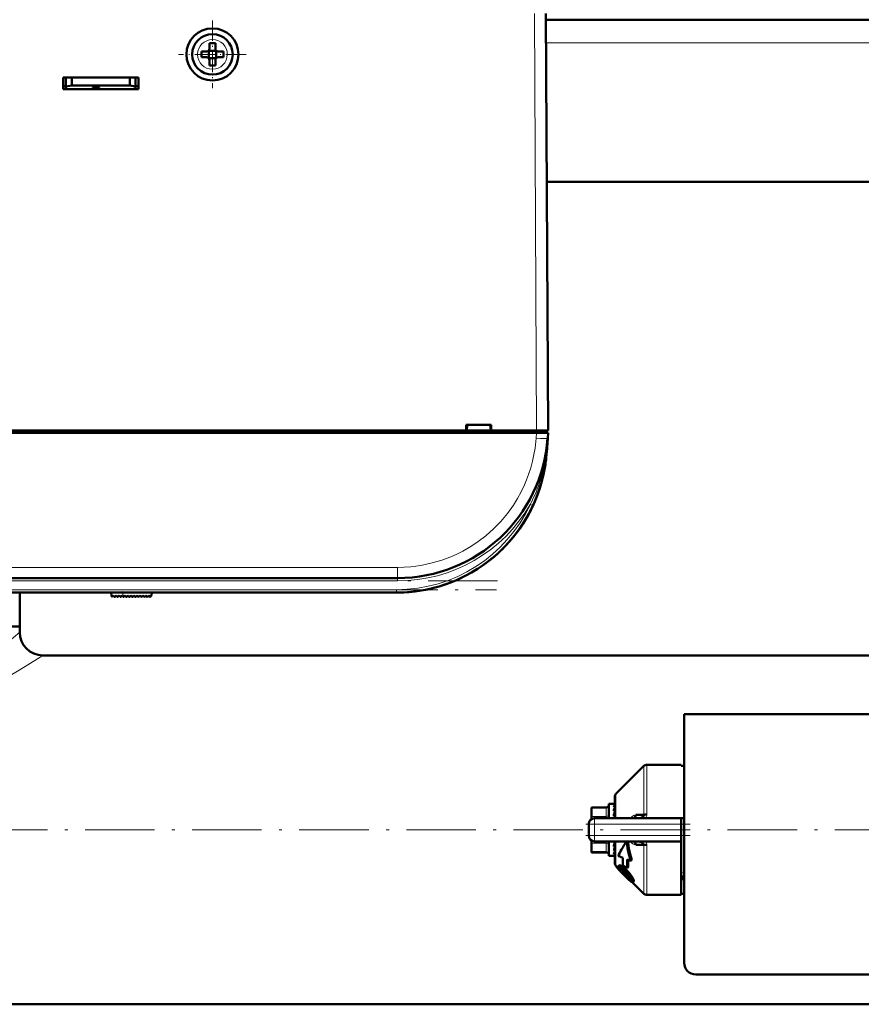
# Model space of a CAD drawing. Extents: x -1351 to 1763, y -1300 to 601.
# Tile 29 of 91: x 143 to 288, y -1297 to -1127. Entities that reach past the tile are written whole.
import ezdxf

# ---------------------------------------------------------------- set-up
doc = ezdxf.new("R2010")
doc.units = 0
doc.linetypes.add('DASHDOT', pattern=[18.5, 12, -3, 0.5, -3])

msp = doc.modelspace()

# ---------------------------------------------------------------- linework, layer by layer
at = {"color": 7, "lineweight": 18}
for p, q in [((231.72, -1126.28), (232.1, -1198.33)), ((176.13, -1130.76), (176.1, -1130.76)), ((329.45, -1131.33), (233.75, -1131.33)), ((173.53, -1133.31), (173.53, -1133.33)), ((178.67, -1133.36), (178.67, -1133.33)), ((176.08, -1135.9), (176.1, -1135.9)), ((232.01, -1199.65), (232.08, -1198.73)), ((232.11, -1198.33), (232.11, -1198.73)), ((234.01, -1199.7), (234.01, -1199.65)), ((231.02, -1211.09), (231.34, -1211.24)), ((231.34, -1211.24), (231.47, -1211.3)), ((35.13, -1221.97), (208.07, -1221.97)), ((208.07, -1221.97), (208.07, -1223.83)), ((208.07, -1224.33), (35.13, -1224.33)), ((208.07, -1224.33), (208.07, -1223.83)), ((35.31, -1225.83), (207.9, -1225.83)), ((160.67, -1227.06), (160.61, -1226.33)), ((207.9, -1225.83), (207.9, -1226.33)), ((250.64, -1264.75), (250.64, -1256.29)), ((251.14, -1256.08), (251.14, -1264.7)), ((245.81, -1261.12), (245.81, -1265.33)), ((244.1, -1263.58), (241.6, -1263.58)), ((244.1, -1263.45), (244.1, -1263.58)), ((244.1, -1265.02), (244.1, -1263.58)), ((241.6, -1265.02), (244.1, -1265.02)), ((242.1, -1266.33), (242.1, -1265.33)), ((244.1, -1265.02), (244.1, -1265.33)), ((242.1, -1266.33), (241.1, -1266.33)), ((242.1, -1266.33), (242.1, -1268.33)), ((257.1, -1266.33), (242.1, -1266.33)), ((242.1, -1268.33), (241.1, -1268.33)), ((242.1, -1268.33), (257.1, -1268.33)), ((242.1, -1269.33), (242.1, -1268.33)), ((244.1, -1269.33), (244.1, -1269.64)), ((245.81, -1273.54), (245.81, -1269.33)), ((244.1, -1269.64), (241.6, -1269.64)), ((244.1, -1271.09), (244.1, -1269.64)), ((250.64, -1278.38), (250.64, -1269.92)), ((251.14, -1269.97), (251.14, -1278.58)), ((241.6, -1271.09), (244.1, -1271.09)), ((244.1, -1271.09), (244.1, -1271.22)), ((246.57, -1273.48), (246.42, -1273.63)), ((246.57, -1274), (246.48, -1274.09)), ((246.75, -1274.21), (246.61, -1274.36)), ((247.33, -1273.97), (247.18, -1274.13)), ((247.06, -1274.6), (246.92, -1274.74)), ((247.51, -1275.07), (247.36, -1275.21)), ((247.94, -1275.48), (247.79, -1275.63)), ((248.11, -1274.79), (247.95, -1274.94)), ((248.4, -1275.92), (248.29, -1276.03)), ((248.66, -1275.58), (248.51, -1275.73)), ((248.88, -1276.12), (248.74, -1276.27))]:
    msp.add_line(p, q, dxfattribs=at)
at = {"color": 7, "lineweight": 50}
for p, q in [((233.72, -1126.28), (234.1, -1198.33)), ((329.47, -1127.33), (233.73, -1127.33)), ((175.6, -1131.41), (175.6, -1132.33)), ((176.6, -1131.41), (176.6, -1132.33)), ((175.1, -1132.83), (174.18, -1132.83)), ((175.47, -1132.7), (175.46, -1132.69)), ((176.74, -1132.7), (175.47, -1132.7)), ((175.47, -1133.97), (175.47, -1132.7)), ((176.75, -1132.69), (176.74, -1132.7)), ((176.74, -1132.7), (176.74, -1133.97)), ((177.1, -1132.83), (178.02, -1132.83)), ((175.1, -1133.83), (174.18, -1133.83)), ((175.47, -1133.97), (175.46, -1133.98)), ((176.74, -1133.97), (175.47, -1133.97)), ((175.6, -1135.25), (175.6, -1134.33)), ((176.6, -1135.25), (176.6, -1134.33)), ((176.74, -1133.97), (176.75, -1133.98)), ((178.02, -1133.83), (177.1, -1133.83)), ((150.3, -1139.33), (150.3, -1137.33)), ((150.3, -1137.33), (163.3, -1137.33)), ((150.8, -1137.33), (150.8, -1138.89)), ((151.8, -1138.72), (151.8, -1137.33)), ((161.8, -1137.33), (161.8, -1138.72)), ((162.8, -1137.33), (162.8, -1138.89)), ((163.3, -1137.33), (163.3, -1139.33)), ((150.3, -1138.83), (150.8, -1138.83)), ((163.3, -1139.33), (150.3, -1139.33)), ((150.8, -1138.89), (151.8, -1138.72)), ((150.8, -1139.33), (150.8, -1138.89)), ((155.4, -1139.33), (150.8, -1139.33)), ((151.8, -1138.72), (161.8, -1138.72)), ((155.4, -1139.33), (155.4, -1139.12)), ((155.4, -1139.12), (155.4, -1139.33)), ((156.6, -1139.12), (155.4, -1139.12)), ((155.4, -1139.12), (155.4, -1139.33)), ((156.6, -1139.33), (156.6, -1139.12)), ((162.8, -1139.33), (156.6, -1139.33)), ((161.8, -1138.72), (162.8, -1138.89)), ((162.8, -1138.83), (163.3, -1138.83)), ((162.8, -1138.89), (162.8, -1139.33)), ((329.32, -1155.33), (233.88, -1155.33)), ((233.99, -1176.33), (233.98, -1175.78)), ((219.95, -1198.33), (219.95, -1197.33)), ((219.95, -1197.33), (224.25, -1197.33)), ((220.1, -1197.33), (220.04, -1198.33)), ((220.1, -1197.33), (220.04, -1198.33)), ((224.1, -1197.33), (224.17, -1198.33)), ((224.25, -1197.33), (224.25, -1198.33)), ((232.08, -1198.73), (11.12, -1198.73)), ((125.25, -1198.33), (219.95, -1198.33)), ((219.95, -1198.33), (220.04, -1198.33)), ((220, -1198.33), (224.2, -1198.33)), ((224.17, -1198.33), (220.04, -1198.33)), ((224.17, -1198.33), (224.25, -1198.33)), ((224.25, -1198.33), (232.1, -1198.33)), ((232.08, -1198.73), (234.07, -1198.73)), ((232.1, -1198.33), (234.1, -1198.33)), ((232.11, -1198.33), (233.8, -1198.33)), ((233.8, -1198.73), (233.8, -1198.33)), ((234.07, -1198.73), (234.01, -1199.65)), ((234.01, -1199.65), (233.84, -1202.15)), ((232.23, -1209.51), (232.22, -1209.51)), ((232.23, -1209.51), (232.22, -1209.51)), ((230.94, -1212.37), (231.09, -1212.09)), ((230.94, -1212.37), (230.99, -1212.29)), ((225.61, -1219.37), (225.63, -1219.35)), ((224.03, -1220.72), (224.1, -1220.67)), ((224.03, -1220.72), (224.03, -1220.72)), ((224.17, -1220.61), (224.04, -1220.71)), ((224.23, -1220.56), (224.24, -1220.55)), ((208.07, -1223.83), (35.13, -1223.83)), ((207.9, -1226.33), (35.31, -1226.33)), ((142.8, -1232.18), (142.8, -1226.33)), ((158.65, -1226.92), (158.6, -1226.33)), ((165.6, -1226.33), (165.56, -1226.83)), ((158.82, -1226.98), (158.97, -1226.83)), ((158.97, -1226.83), (159.11, -1227.03)), ((159.27, -1227.05), (159.48, -1226.83)), ((159.48, -1226.83), (159.62, -1227.03)), ((159.78, -1227.05), (159.99, -1226.83)), ((159.99, -1226.83), (160.13, -1227.03)), ((160.29, -1227.05), (160.5, -1226.83)), ((160.5, -1226.83), (160.64, -1227.03)), ((161.01, -1226.83), (160.8, -1227.05)), ((161.15, -1227.03), (161.01, -1226.83)), ((161.52, -1226.83), (161.31, -1227.05)), ((161.66, -1227.03), (161.52, -1226.83)), ((162.03, -1226.83), (161.82, -1227.05)), ((162.17, -1227.03), (162.03, -1226.83)), ((162.54, -1226.83), (162.33, -1227.05)), ((162.68, -1227.03), (162.54, -1226.83)), ((163.05, -1226.83), (162.84, -1227.05)), ((163.19, -1227.03), (163.05, -1226.83)), ((163.56, -1226.83), (163.35, -1227.05)), ((163.7, -1227.03), (163.56, -1226.83)), ((164.07, -1226.83), (163.86, -1227.05)), ((164.21, -1227.03), (164.07, -1226.83)), ((164.58, -1226.83), (164.37, -1227.05)), ((164.72, -1227.03), (164.58, -1226.83)), ((165.09, -1226.83), (164.88, -1227.05)), ((165.23, -1227.03), (165.09, -1226.83)), ((165.56, -1226.83), (165.39, -1227.03)), ((142.8, -1232.18), (128.75, -1232.18)), ((142.8, -1232.18), (131.77, -1232.18)), ((142.8, -1233.18), (142.8, -1232.18)), ((416.4, -1237.18), (146.8, -1237.18)), ((341.6, -1247.33), (257.6, -1247.33)), ((257.6, -1247.33), (257.6, -1290.33)), ((245.81, -1261.12), (250.64, -1256.29)), ((251.14, -1256.08), (257.1, -1256.08)), ((257.1, -1256.26), (257.1, -1256.08)), ((257.6, -1256.26), (257.1, -1256.26)), ((245.6, -1265.33), (245.6, -1261.62)), ((241.6, -1263.45), (241.6, -1263.58)), ((244.1, -1263.45), (241.6, -1263.45)), ((241.6, -1265.02), (241.6, -1263.58)), ((244.6, -1262.83), (244.6, -1265.33)), ((245.43, -1262.83), (244.6, -1262.83)), ((245.43, -1262.83), (245.43, -1262.83)), ((245.6, -1262.83), (245.43, -1262.83)), ((245.6, -1262.98), (245.43, -1262.98)), ((245.6, -1263.4), (245.43, -1263.4)), ((245.6, -1264.07), (245.43, -1264.07)), ((245.6, -1263.8), (245.59, -1264.07)), ((245.6, -1263.88), (245.59, -1264.07)), ((245.6, -1263.92), (245.6, -1263.95)), ((241.25, -1265.81), (241.26, -1265.79)), ((241.6, -1265.02), (241.6, -1265.47)), ((242.1, -1265.33), (257.1, -1265.33)), ((245.6, -1264.95), (245.43, -1264.95)), ((245.55, -1265.33), (245.6, -1265.06)), ((245.6, -1264.48), (245.58, -1264.95)), ((245.59, -1264.73), (245.6, -1264.79)), ((245.6, -1265.27), (245.6, -1265.33)), ((249.24, -1264.76), (250.64, -1264.75)), ((249.44, -1265.33), (249.42, -1265.33)), ((257.1, -1265.33), (257.1, -1266.33)), ((257.1, -1265.33), (257.6, -1265.33)), ((241.1, -1268.33), (241.1, -1266.33)), ((257.1, -1266.33), (257.1, -1268.33)), ((241.25, -1268.86), (241.26, -1268.87)), ((241.6, -1269.28), (241.6, -1269.2)), ((241.6, -1269.64), (241.6, -1269.28)), ((242.1, -1269.33), (257.1, -1269.33)), ((244.6, -1269.33), (244.6, -1269.58)), ((245.6, -1273.05), (245.6, -1269.33)), ((247.92, -1269.57), (247.67, -1269.33)), ((249.44, -1269.33), (249.42, -1269.33)), ((257.1, -1268.33), (257.1, -1269.33)), ((257.1, -1278.58), (257.1, -1269.33)), ((241.6, -1271.09), (241.6, -1269.64)), ((244.6, -1269.58), (244.6, -1271.83)), ((245.6, -1270.22), (245.43, -1270.22)), ((245.6, -1270.99), (245.43, -1270.99)), ((245.56, -1269.58), (245.6, -1269.39)), ((245.6, -1269.94), (245.57, -1269.55)), ((245.6, -1269.81), (245.58, -1269.49)), ((245.6, -1270.51), (245.59, -1270.35)), ((245.6, -1270.61), (245.59, -1270.38)), ((250.64, -1269.92), (249.24, -1269.9)), ((250.64, -1269.92), (250.64, -1269.88)), ((241.6, -1271.09), (241.6, -1271.22)), ((244.1, -1271.22), (241.6, -1271.22)), ((245.53, -1271.83), (244.6, -1271.83)), ((245.6, -1271.53), (245.43, -1271.53)), ((245.6, -1271.8), (245.43, -1271.8)), ((247.01, -1272.16), (246.21, -1271.85)), ((247.74, -1272.44), (248.38, -1272.68)), ((248.57, -1272.5), (248.38, -1272.68)), ((246.2, -1273.93), (245.81, -1273.54)), ((246.34, -1273.5), (246.19, -1273.65)), ((246.61, -1274.36), (246.48, -1274.09)), ((246.5, -1274.38), (246.48, -1274.4)), ((246.5, -1274.38), (246.48, -1274.4)), ((247.72, -1273.95), (247.01, -1273.43)), ((247.89, -1273.79), (247.72, -1273.95)), ((247.38, -1275.23), (247.36, -1275.21)), ((247.51, -1275.07), (247.53, -1275.09)), ((248.29, -1276.03), (247.79, -1275.63)), ((247.94, -1275.48), (248.37, -1275.84)), ((257.1, -1275.85), (257.1, -1276.08)), ((257.57, -1275.85), (257.1, -1275.85)), ((250.64, -1278.38), (248.68, -1276.41)), ((248.87, -1276.25), (248.72, -1276.4)), ((251.14, -1278.58), (257.1, -1278.58)), ((257.6, -1278.4), (257.1, -1278.4)), ((259.6, -1292.33), (339.6, -1292.33)), ((541.6, -1297.48), (-298.4, -1297.48))]:
    msp.add_line(p, q, dxfattribs=at)
at = {"color": 7, "linetype": 'DASHDOT', "lineweight": 18, "ltscale": 0.292499}
msp.add_line((176.1, -1127.48), (176.1, -1139.18), dxfattribs=at)
at = {"color": 7, "linetype": 'DASHDOT', "lineweight": 18, "ltscale": 0.2925}
msp.add_line((181.95, -1133.33), (170.25, -1133.33), dxfattribs=at)
at = {"color": 7, "linetype": 'DASHDOT', "lineweight": 18, "ltscale": 0.012015}
msp.add_line((232.11, -1198.29), (232.11, -1198.77), dxfattribs=at)
at = {"color": 7, "linetype": 'DASHDOT', "lineweight": 18}
for p, q in [((225.37, -1224.33), (17.84, -1224.33)), ((18.05, -1225.83), (225.16, -1225.83)), ((-382.4, -1267.33), (625.6, -1267.33))]:
    msp.add_line(p, q, dxfattribs=at)
at = {"color": 7, "linetype": 'DASHDOT', "lineweight": 18, "ltscale": 0.028003}
msp.add_line((160.68, -1227.18), (160.59, -1226.07), dxfattribs=at)
at = {"color": 7, "linetype": 'DASHDOT', "lineweight": 18, "ltscale": 0.45}
msp.add_line((240.6, -1266.33), (258.6, -1266.33), dxfattribs=at)
at = {"color": 7, "linetype": 'DASHDOT', "lineweight": 18, "ltscale": 0.060016}
msp.add_line((242.1, -1266.13), (242.1, -1268.53), dxfattribs=at)
at = {"color": 7, "linetype": 'DASHDOT', "lineweight": 18, "ltscale": 0.450015}
msp.add_line((258.6, -1268.33), (240.6, -1268.33), dxfattribs=at)
at = {"color": 7, "lineweight": 18}
for points in [[(208.07, -1221.97), (209.21, -1221.95), (210.39, -1221.86), (212.1, -1221.63), (213.85, -1221.26), (215.7, -1220.73), (216.63, -1220.4), (217.55, -1220.02), (218.46, -1219.61), (219.36, -1219.15), (220.71, -1218.37), (222.03, -1217.49), (223.3, -1216.52), (224.65, -1215.33), (225.9, -1214.04), (227.05, -1212.67), (228.09, -1211.22), (228.79, -1210.08), (229.43, -1208.92), (230, -1207.73), (230.38, -1206.83), (230.72, -1205.92), (231.09, -1204.78), (231.39, -1203.65), (231.64, -1202.49), (231.84, -1201.35), (232.01, -1199.65)], [(128.43, -1242.9), (129.49, -1242.45), (130.53, -1241.96), (131.66, -1241.37), (132.76, -1240.74), (134.5, -1239.65), (136.14, -1238.53), (137.85, -1237.26), (139.39, -1236.05), (140.65, -1235.02), (142.8, -1233.18)], [(128.37, -1246.13), (129.67, -1245.77), (130.94, -1245.38), (132.26, -1244.91), (133.55, -1244.41), (135.15, -1243.73), (136.69, -1243.01), (138.64, -1242.03), (140.47, -1241.04), (142.15, -1240.07), (143.74, -1239.12), (146.8, -1237.18)], [(248.27, -1265.33), (248.53, -1265.06), (248.83, -1264.86), (249.04, -1264.79), (249.24, -1264.76)], [(250.91, -1265.33), (251.05, -1265.1), (251.13, -1264.84), (251.14, -1264.7)], [(249.24, -1269.9), (248.98, -1269.86), (248.73, -1269.75), (248.48, -1269.57), (248.27, -1269.33)], [(250.64, -1269.88), (250.62, -1269.77), (250.51, -1269.63)]]:
    msp.add_lwpolyline(points, dxfattribs=at)
at = {"color": 7, "lineweight": 50}
for points in [[(249.24, -1264.76), (249.2, -1264.94), (249.12, -1265.1), (249.01, -1265.23), (248.88, -1265.31), (248.75, -1265.33)], [(250.64, -1264.75), (250.64, -1264.8), (250.61, -1264.91), (250.53, -1265.02), (250.42, -1265.1), (250.15, -1265.23), (249.92, -1265.29), (249.44, -1265.33)], [(247.66, -1269.33), (247.78, -1270.48), (248.03, -1271.59), (248.38, -1272.68)], [(249.24, -1269.9), (249.2, -1269.73), (249.12, -1269.57), (249.01, -1269.44), (248.88, -1269.36), (248.75, -1269.33)], [(247.92, -1269.57), (248.04, -1270.57), (248.26, -1271.55), (248.57, -1272.5)], [(245.83, -1273.57), (245.92, -1273.75), (246.11, -1273.99), (246.48, -1274.4)], [(246.16, -1273.8), (246.16, -1273.69), (246.19, -1273.65)], [(246.66, -1274.57), (246.36, -1274.21), (246.19, -1273.91), (246.16, -1273.8)], [(246.19, -1273.65), (246.23, -1273.63), (246.35, -1273.62), (246.42, -1273.63)], [(246.34, -1273.5), (246.39, -1273.47), (246.44, -1273.46), (246.57, -1273.48)], [(246.42, -1273.63), (246.76, -1273.8), (247.18, -1274.13)], [(246.49, -1274.02), (246.52, -1274), (246.55, -1274), (246.64, -1274.02)], [(246.57, -1273.48), (246.83, -1273.6), (247.15, -1273.82), (247.33, -1273.97)], [(246.64, -1274.02), (246.78, -1274.09), (247.01, -1274.25), (247.16, -1274.38)], [(247.91, -1275.83), (247.26, -1275.2), (246.66, -1274.57)], [(248.41, -1276.05), (248.4, -1276.06), (248.38, -1276.06), (248.36, -1276.06), (248.29, -1276.03)], [(248.51, -1275.73), (248.65, -1276.01), (248.74, -1276.27)], [(248.66, -1275.58), (248.83, -1275.95), (248.88, -1276.12)], [(248.88, -1276.12), (248.89, -1276.21), (248.87, -1276.25), (248.87, -1276.25)], [(248.67, -1276.41), (248.6, -1276.39), (248.39, -1276.26)], [(248.74, -1276.27), (248.74, -1276.34), (248.74, -1276.37), (248.72, -1276.4)]]:
    msp.add_lwpolyline(points, dxfattribs=at)
msp.add_circle((176.1, -1133.33), 4.5, dxfattribs=at)
for centre, radius, start, end in [((176.1, -1133.33), 3.5, 90, 0), ((176.1, -1148.54), 17.14, 89.9996, 91.6715), ((176.1, -1133.33), 3.5, 0, 90), ((176.1, -1148.5), 17.1, 88.3267, 90.0022), ((191.31, -1133.33), 17.13, 178.3286, 181.6729), ((175.1, -1132.33), 0.5, 270, 0), ((177.1, -1132.33), 0.5, 180, 270), ((160.93, -1133.33), 17.1, 359.9978, 1.6733), ((175.1, -1134.33), 0.5, 0, 90), ((177.1, -1134.33), 0.5, 90, 180), ((160.93, -1133.33), 17.1, 358.3267, 0.0022), ((176.1, -1118.12), 17.14, 268.3285, 270.0004), ((176.1, -1118.16), 17.1, 269.9978, 271.6733), ((231.99, -1176.83), 2, 0.3, 0.7878), ((208.07, -1197.83), 26, 270, 356), ((207.9, -1200.33), 26, 270, 356), ((207.59, -1200.3), 26.31, 352.5155, 355.9841), ((207.82, -1200.32), 26.08, 346.9169, 352.1515), ((207.9, -1200.33), 26, 270, 344.3815), ((207.9, -1200.33), 26, 313.5793, 331.8315), ((207.94, -1200.35), 25.95, 332.4099, 334.5584), ((207.94, -1200.35), 25.95, 332.4099, 334.5584), ((208.18, -1200.64), 25.58, 311.6184, 312.943), ((158.75, -1226.91), 0.1, 185, 315), ((159.2, -1226.98), 0.1, 215, 315), ((159.71, -1226.98), 0.1, 215, 315), ((160.22, -1226.98), 0.1, 215, 315), ((160.73, -1226.98), 0.1, 215, 315), ((161.24, -1226.98), 0.1, 215, 315), ((161.75, -1226.98), 0.1, 215, 315), ((162.26, -1226.98), 0.1, 215, 315), ((162.77, -1226.98), 0.1, 215, 315), ((163.28, -1226.98), 0.1, 215, 315), ((163.79, -1226.98), 0.1, 215, 315), ((164.3, -1226.98), 0.1, 215, 315), ((164.81, -1226.98), 0.1, 215, 315), ((165.31, -1226.97), 0.1, 215, 319.585), ((146.8, -1233.18), 4, 180, 270), ((251.14, -1256.78), 0.7, 90, 135.0001), ((246.3, -1261.62), 0.7, 134.9999, 180), ((244.1, -1262.95), 0.5, 270, 0), ((247.44, -1264.08), 2.12, 149.937, 161.4377), ((253.16, -1265.99), 7.97, 161.514, 166.0431), ((266.22, -1269.21), 21.23, 166.2469, 168.4153), ((242.1, -1266.33), 1, 90, 180), ((242.11, -1266.33), 1.01, 166.244, 179.8165), ((242.1, -1268.33), 1, 180, 270), ((249.41, -1272.36), 3.03, 82.3564, 89.3919), ((219, -1264.21), 27.1, 347.1687, 348.5557), ((234.56, -1267.77), 11.33, 343.5128, 347.0112), ((249.57, -1271.24), 1.9, 70.7218, 82.4764), ((249.89, -1270.39), 0.984, 50.4733, 72.0027), ((244.1, -1271.72), 0.5, 360, 90), ((242.26, -1270.06), 3.49, 335.1832, 343.3292), ((245.53, -1271.68), 0.155, 270.6792, 298.2527), ((273.18, -1272.74), 26.18, 178.7392, 181.523), ((275.8, -1273.45), 28.08, 177.9317, 181.0127), ((275.71, -1273.61), 27.82, 177.7164, 180.3616), ((246.3, -1273.05), 0.7, 180, 225), ((246.56, -1274.07), 0.0844, 142.2281, 195.7671), ((250, -1271.92), 4.18, 215.657, 222.4501), ((247.55, -1273.64), 0.981, 203.2204, 215.8096), ((250.12, -1271.81), 4.13, 215.4797, 222.3545), ((242.79, -1279.22), 6.52, 42.4528, 47.9041), ((242.24, -1279.62), 7.39, 39.3275, 48.0594), ((242.51, -1279.34), 7.21, 39.1321, 48.0819), ((255.2, -1267.31), 11.13, 221.9286, 225.2511), ((255.29, -1267.23), 11.04, 221.8785, 225.2264), ((258.58, -1264.03), 15.84, 224.9939, 227.0554), ((258.54, -1264.09), 15.56, 224.9836, 227.0806), ((242.18, -1279.89), 7.42, 39.484, 43.089), ((243.59, -1278.74), 5.6, 35.2108, 39.5692), ((252.79, -1270.78), 7.03, 226.012, 231.2417), ((243.74, -1278.48), 5.5, 29.9208, 40.0187), ((243.95, -1278.26), 5.42, 29.6206, 39.8675), ((245.97, -1277.08), 2.7, 28.5022, 35.6368), ((247.7, -1276.16), 0.739, 13.9092, 29.7326), ((248.34, -1276.01), 0.0808, 328.1442, 19.7741), ((256.6, -1276.08), 1, 1.0945, 60.0009), ((248.68, -1276.35), 0.0613, 264.0848, 312.0786), ((251.14, -1277.88), 0.7, 224.9999, 270), ((259.6, -1290.33), 2, 179.9994, 269.9994)]:
    msp.add_arc(centre, radius, start, end, dxfattribs=at)
at = {"color": 7, "lineweight": 18}
for centre, radius, start, end in [((176.1, -1133.33), 2.57, 90, 179.4706), ((176.1, -1133.33), 2.57, 0, 89.4706), ((176.1, -1133.33), 2.57, 180, 269.4706), ((176.1, -1133.33), 2.57, 270, 359.4706), ((182.87, -1196.07), 51.26, 353.1467, 355.997), ((207.95, -1199.09), 26, 332.501, 353.1573), ((207.9, -1200.33), 25.5, 270, 335.0403), ((208.07, -1197.83), 26.5, 270, 329.9738), ((250.08, -1270), 1.07, 20.5241, 38.5885), ((250.16, -1269.96), 0.975, 359.9298, 20.3824), ((258.43, -1279.67), 5.04, 99.4185, 105.2335)]:
    msp.add_arc(centre, radius, start, end, dxfattribs=at)
for centre, major_axis, ratio, start_param, end_param in [((232.01, -1199.51), (2, -0.14), 0.069587, 4.717255, 6.283185), ((233.34, -1202.11), (0.499, -0.035), 0.174703, 5.772824, 6.282083), ((244.1, -1263.15), (0.5, 0), 0.866025, 4.712389, 6.283185), ((244.1, -1264.59), (0.5, 0), 0.866025, 4.712389, 6.283185), ((244.1, -1270.07), (0.5, 0), 0.866025, 0, 1.570796), ((244.1, -1271.52), (0.5, 0), 0.866025, 0, 1.570796), ((256.6, -1276.03), (1, 0), 0.993448, 0.019286, 1.047213)]:
    msp.add_ellipse(centre, major_axis=major_axis, ratio=ratio, start_param=start_param, end_param=end_param, dxfattribs=at)
at = {"color": 7, "lineweight": 50}
for centre, major_axis, ratio, start_param, end_param in [((245.51, -1266.14), (-0.12, -3.31), 0.202133, 3.189895, 3.45), ((251.14, -1264.86), (0.7, 0), 0.234012, 1.570796, 2.356196), ((394.17, -1139.09), (148.2, 134.83), 0.055003, 2.933543, 3.01653), ((251.14, -1269.8), (-0.7, 0), 0.234017, 0.785397, 1.570796), ((245.51, -1268.5), (-0.19, -3.33), 0.196372, 0.14867, 0.408775)]:
    msp.add_ellipse(centre, major_axis=major_axis, ratio=ratio, start_param=start_param, end_param=end_param, dxfattribs=at)

doc.saveas('drawing.dxf')
